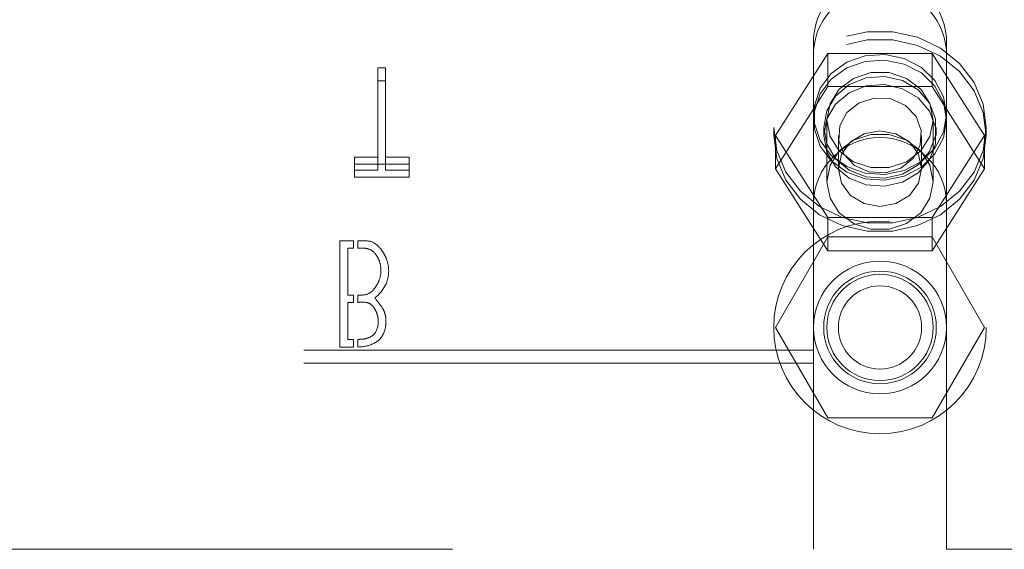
# Model space of a CAD drawing. Header units: inches. Extents: x 0.2 to 10.7, y 0.2 to 7.9.
# Tile 8 of 105: x 3.96 to 4.153, y 2.001 to 2.105. Entities that reach past the tile are written whole.
import ezdxf

# ---------------------------------------------------------------- set-up
doc = ezdxf.new("R2010")
doc.units = ezdxf.units.IN
doc.header["$MEASUREMENT"] = 0
doc.linetypes.add('HIDDEN', pattern=[0.07500000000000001, 0.05, -0.025])

msp = doc.modelspace()

# ---------------------------------------------------------------- linework, layer by layer
at = {"color": 7, "linetype": 'HIDDEN', "lineweight": 18}
for p, q in [((4.115203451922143, 2.101577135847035), (4.115203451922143, 2.099041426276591)), ((4.14124511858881, 2.101577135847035), (4.14124511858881, 2.099041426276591)), ((4.115203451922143, 2.068900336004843), (4.115203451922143, 2.099041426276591)), ((4.14124511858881, 2.068900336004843), (4.14124511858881, 2.099041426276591)), ((4.107728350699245, 2.082338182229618), (4.117976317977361, 2.098425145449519)), ((4.117976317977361, 2.098425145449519), (4.117976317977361, 2.091909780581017)), ((4.117976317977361, 2.098425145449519), (4.138472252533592, 2.098425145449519)), ((4.138472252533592, 2.098425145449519), (4.138472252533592, 2.091909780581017)), ((4.138472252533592, 2.098425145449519), (4.148720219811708, 2.082338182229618)), ((4.029734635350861, 2.095572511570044), (4.029734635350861, 2.0930368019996)), ((4.031214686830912, 2.095572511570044), (4.029734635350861, 2.095572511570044)), ((4.031214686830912, 2.095572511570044), (4.031214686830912, 2.0930368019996)), ((4.029734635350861, 2.0930368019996), (4.031214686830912, 2.0930368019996)), ((4.029734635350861, 2.075525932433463), (4.029734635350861, 2.0930368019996)), ((4.031214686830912, 2.0930368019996), (4.031214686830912, 2.075525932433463)), ((4.107728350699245, 2.075822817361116), (4.117976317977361, 2.091909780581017)), ((4.117976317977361, 2.091909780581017), (4.138472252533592, 2.091909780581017)), ((4.138472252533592, 2.091909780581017), (4.148720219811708, 2.075822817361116)), ((4.107390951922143, 2.083923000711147), (4.107390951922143, 2.082338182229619)), ((4.117182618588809, 2.083923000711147), (4.117182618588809, 2.082338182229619)), ((4.11780761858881, 2.085358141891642), (4.11780761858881, 2.073251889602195)), ((4.138640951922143, 2.073251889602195), (4.138640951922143, 2.085358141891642)), ((4.139265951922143, 2.082338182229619), (4.139265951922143, 2.083923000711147)), ((4.14905761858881, 2.082338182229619), (4.14905761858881, 2.083923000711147)), ((4.107728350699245, 2.082338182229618), (4.107728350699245, 2.075822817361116)), ((4.117976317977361, 2.066251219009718), (4.107728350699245, 2.082338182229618)), ((4.120061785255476, 2.082338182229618), (4.120061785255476, 2.075822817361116)), ((4.136386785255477, 2.075822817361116), (4.136386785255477, 2.082338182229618)), ((4.148720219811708, 2.082338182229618), (4.138472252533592, 2.066251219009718)), ((4.148720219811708, 2.082338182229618), (4.148720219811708, 2.075822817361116)), ((4.025165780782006, 2.078061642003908), (4.025165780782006, 2.075525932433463)), ((4.029734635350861, 2.078061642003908), (4.025165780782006, 2.078061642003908)), ((4.035880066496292, 2.078061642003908), (4.031214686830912, 2.078061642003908)), ((4.035880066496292, 2.078061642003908), (4.035880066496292, 2.075525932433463)), ((4.025165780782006, 2.076691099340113), (4.035880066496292, 2.076691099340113)), ((4.117976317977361, 2.059735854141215), (4.107728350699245, 2.075822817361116)), ((4.148720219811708, 2.075822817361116), (4.138472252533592, 2.059735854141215)), ((4.025165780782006, 2.075525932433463), (4.029734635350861, 2.075525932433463)), ((4.025165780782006, 2.074155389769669), (4.025165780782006, 2.075525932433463)), ((4.035880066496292, 2.074155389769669), (4.025165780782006, 2.074155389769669)), ((4.031214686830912, 2.075525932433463), (4.035880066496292, 2.075525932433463)), ((4.035880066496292, 2.075525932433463), (4.035880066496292, 2.074155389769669)), ((4.115203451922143, 2.068900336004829), (4.115203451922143, 2.001192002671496)), ((4.14124511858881, 2.068900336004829), (4.14124511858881, 2.001192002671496)), ((4.138472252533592, 2.066251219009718), (4.117976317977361, 2.066251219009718)), ((4.117976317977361, 2.066251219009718), (4.117976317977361, 2.059735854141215)), ((4.138472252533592, 2.066251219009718), (4.138472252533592, 2.059735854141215)), ((4.117976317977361, 2.062442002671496), (4.107728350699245, 2.044692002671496)), ((4.138472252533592, 2.062442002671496), (4.117976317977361, 2.062442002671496)), ((4.148720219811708, 2.044692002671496), (4.138472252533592, 2.062442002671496)), ((4.022311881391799, 2.061678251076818), (4.024969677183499, 2.061678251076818)), ((4.022311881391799, 2.040844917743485), (4.022311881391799, 2.061678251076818)), ((4.024969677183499, 2.061678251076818), (4.024969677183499, 2.060214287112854)), ((4.025803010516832, 2.060214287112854), (4.025803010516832, 2.061678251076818)), ((4.023872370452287, 2.060214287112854), (4.023872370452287, 2.051044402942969)), ((4.024969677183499, 2.060214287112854), (4.023872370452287, 2.060214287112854)), ((4.138472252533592, 2.059735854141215), (4.117976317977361, 2.059735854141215)), ((4.023872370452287, 2.051044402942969), (4.024969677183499, 2.051044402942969)), ((4.024969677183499, 2.051044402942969), (4.024969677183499, 2.049612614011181)), ((4.025803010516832, 2.049612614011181), (4.025803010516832, 2.051044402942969)), ((4.023872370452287, 2.049612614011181), (4.023872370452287, 2.042357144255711)), ((4.024969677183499, 2.049612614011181), (4.023872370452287, 2.049612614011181)), ((4.107728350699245, 2.044692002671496), (4.117976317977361, 2.026942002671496)), ((4.138472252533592, 2.026942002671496), (4.148720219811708, 2.044692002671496)), ((4.023872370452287, 2.042357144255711), (4.024969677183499, 2.042357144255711)), ((4.024969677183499, 2.042357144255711), (4.024969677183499, 2.040844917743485)), ((4.025803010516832, 2.040852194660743), (4.025803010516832, 2.042357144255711)), ((4.115203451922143, 2.040212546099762), (3.944411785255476, 2.040212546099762)), ((4.024969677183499, 2.040844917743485), (4.022311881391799, 2.040844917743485)), ((4.269390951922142, 2.040212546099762), (4.14124511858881, 2.040212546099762)), ((4.115203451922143, 2.037676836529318), (3.944411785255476, 2.037676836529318)), ((4.269390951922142, 2.037676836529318), (4.14124511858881, 2.037676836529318)), ((4.117976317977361, 2.026942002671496), (4.138472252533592, 2.026942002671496)), ((3.944411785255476, 2.001192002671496), (4.115203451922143, 2.001192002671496)), ((4.14124511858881, 2.001192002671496), (4.269390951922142, 2.001192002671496))]:
    msp.add_line(p, q, dxfattribs=at)
at = {"color": 7, "linetype": 'HIDDEN', "lineweight": 18, "flags": 128}
for points in [[(4.107390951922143, 2.083923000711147), (4.107996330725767, 2.079404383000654), (4.109777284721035, 2.075148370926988), (4.112630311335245, 2.071402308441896), (4.11638960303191, 2.068383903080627), (4.12083668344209, 2.066268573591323), (4.125713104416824, 2.065179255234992), (4.130735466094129, 2.065179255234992), (4.135611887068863, 2.066268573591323), (4.140058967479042, 2.068383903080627), (4.143818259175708, 2.071402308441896), (4.146671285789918, 2.075148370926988), (4.148452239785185, 2.079404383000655), (4.14905761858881, 2.083923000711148), (4.148452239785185, 2.08844161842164), (4.146671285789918, 2.092697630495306), (4.143818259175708, 2.096443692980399), (4.140058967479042, 2.099462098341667), (4.135611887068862, 2.101577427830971), (4.130735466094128, 2.102666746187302), (4.125713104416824, 2.102666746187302), (4.12083668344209, 2.101577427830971), (4.11638960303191, 2.099462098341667), (4.112630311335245, 2.096443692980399), (4.109777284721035, 2.092697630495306), (4.107996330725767, 2.08844161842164), (4.107390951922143, 2.083923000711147)], [(4.107390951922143, 2.082338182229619), (4.107996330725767, 2.077819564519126), (4.109777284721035, 2.073563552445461), (4.112630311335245, 2.069817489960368), (4.11638960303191, 2.0667990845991), (4.12083668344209, 2.064683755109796), (4.125713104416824, 2.063594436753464), (4.130735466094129, 2.063594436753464), (4.135611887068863, 2.064683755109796), (4.140058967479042, 2.0667990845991), (4.143818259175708, 2.069817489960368), (4.146671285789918, 2.073563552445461), (4.148452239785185, 2.077819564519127), (4.14905761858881, 2.08233818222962), (4.148452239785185, 2.086856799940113), (4.146671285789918, 2.091112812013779), (4.143818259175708, 2.094858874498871), (4.140058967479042, 2.097877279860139), (4.135611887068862, 2.099992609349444), (4.130735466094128, 2.101081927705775), (4.125713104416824, 2.101081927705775), (4.12083668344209, 2.099992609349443), (4.11638960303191, 2.097877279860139), (4.112630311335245, 2.094858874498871), (4.109777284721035, 2.091112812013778), (4.107996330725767, 2.086856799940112), (4.107390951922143, 2.082338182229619)], [(4.14124511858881, 2.086458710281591), (4.140666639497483, 2.082980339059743), (4.138982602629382, 2.079811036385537), (4.136342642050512, 2.077232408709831), (4.132981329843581, 2.075473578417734), (4.129197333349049, 2.074690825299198), (4.125326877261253, 2.07495370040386), (4.12171386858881, 2.076238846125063), (4.118679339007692, 2.078432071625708), (4.116492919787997, 2.081338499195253), (4.115348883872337, 2.084699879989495), (4.115348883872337, 2.088217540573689), (4.116492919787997, 2.091578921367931), (4.118679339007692, 2.094485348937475), (4.12171386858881, 2.09667857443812), (4.125326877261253, 2.097963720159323), (4.129197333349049, 2.098226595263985), (4.132981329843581, 2.097443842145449), (4.136342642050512, 2.095685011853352), (4.138982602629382, 2.093106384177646), (4.140666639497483, 2.089937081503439), (4.14124511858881, 2.086458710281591)], [(4.14124511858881, 2.085358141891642), (4.140666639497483, 2.081879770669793), (4.138982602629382, 2.078710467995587), (4.136342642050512, 2.076131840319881), (4.132981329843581, 2.074373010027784), (4.129197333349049, 2.073590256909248), (4.125326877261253, 2.07385313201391), (4.12171386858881, 2.075138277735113), (4.118679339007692, 2.077331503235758), (4.116492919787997, 2.080237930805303), (4.115348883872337, 2.083599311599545), (4.115348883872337, 2.087116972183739), (4.116492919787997, 2.090478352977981), (4.118679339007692, 2.093384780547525), (4.12171386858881, 2.09557800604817), (4.125326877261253, 2.096863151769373), (4.129197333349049, 2.097126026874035), (4.132981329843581, 2.096343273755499), (4.136342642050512, 2.094584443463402), (4.138982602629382, 2.092005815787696), (4.140666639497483, 2.08883651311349), (4.14124511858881, 2.085358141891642)], [(4.117182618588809, 2.083923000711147), (4.117780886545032, 2.080673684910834), (4.119510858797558, 2.077776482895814), (4.122185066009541, 2.075545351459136), (4.125513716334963, 2.074222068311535), (4.129136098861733, 2.073950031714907), (4.132659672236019, 2.074758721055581), (4.135702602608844, 2.076560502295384), (4.137935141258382, 2.07916012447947), (4.139115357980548, 2.082275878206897), (4.139115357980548, 2.085570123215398), (4.137935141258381, 2.088685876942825), (4.135702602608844, 2.09128549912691), (4.132659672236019, 2.093087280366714), (4.129136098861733, 2.093895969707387), (4.125513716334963, 2.093623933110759), (4.122185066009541, 2.092300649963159), (4.119510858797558, 2.090069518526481), (4.117780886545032, 2.08717231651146), (4.117182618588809, 2.083923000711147)], [(4.138640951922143, 2.085358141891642), (4.13801275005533, 2.082129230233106), (4.136203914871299, 2.07928977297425), (4.13343261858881, 2.077182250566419), (4.130033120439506, 2.076060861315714), (4.126415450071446, 2.076060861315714), (4.123015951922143, 2.077182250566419), (4.120244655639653, 2.07928977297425), (4.118435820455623, 2.082129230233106), (4.11780761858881, 2.085358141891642), (4.118435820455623, 2.088587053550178), (4.120244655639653, 2.091426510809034), (4.123015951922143, 2.093534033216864), (4.126415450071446, 2.094655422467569), (4.130033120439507, 2.094655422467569), (4.13343261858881, 2.093534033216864), (4.136203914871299, 2.091426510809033), (4.13801275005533, 2.088587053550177), (4.138640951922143, 2.085358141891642)], [(4.117182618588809, 2.082338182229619), (4.117780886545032, 2.079088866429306), (4.119510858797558, 2.076191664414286), (4.122185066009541, 2.073960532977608), (4.125513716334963, 2.072637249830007), (4.129136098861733, 2.072365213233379), (4.132659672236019, 2.073173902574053), (4.135702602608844, 2.074975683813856), (4.137935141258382, 2.077575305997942), (4.139115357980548, 2.080691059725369), (4.139115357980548, 2.08398530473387), (4.137935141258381, 2.087101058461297), (4.135702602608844, 2.089700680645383), (4.132659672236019, 2.091502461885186), (4.129136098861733, 2.092311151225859), (4.125513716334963, 2.092039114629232), (4.122185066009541, 2.090715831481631), (4.119510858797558, 2.088484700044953), (4.117780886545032, 2.085587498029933), (4.117182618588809, 2.082338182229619)], [(4.132305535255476, 2.075931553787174), (4.129289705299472, 2.075003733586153), (4.126111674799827, 2.075192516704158), (4.123255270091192, 2.076469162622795), (4.121155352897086, 2.078639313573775), (4.120131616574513, 2.081372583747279), (4.120339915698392, 2.084252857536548), (4.121748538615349, 2.086841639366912), (4.124143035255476, 2.088744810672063), (4.12715886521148, 2.089672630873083), (4.130336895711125, 2.089483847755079), (4.133193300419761, 2.088207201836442), (4.135293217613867, 2.086037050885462), (4.13631695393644, 2.083303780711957), (4.136108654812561, 2.080423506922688), (4.134700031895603, 2.077834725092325), (4.132305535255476, 2.075931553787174)], [(4.138640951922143, 2.073251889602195), (4.13801275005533, 2.070022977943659), (4.136203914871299, 2.067183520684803), (4.13343261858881, 2.065075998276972), (4.130033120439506, 2.063954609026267), (4.126415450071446, 2.063954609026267), (4.123015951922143, 2.065075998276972), (4.120244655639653, 2.067183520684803), (4.118435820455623, 2.070022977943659), (4.11780761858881, 2.073251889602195), (4.118435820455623, 2.07648080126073), (4.120244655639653, 2.079320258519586), (4.123015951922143, 2.081427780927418), (4.126415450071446, 2.082549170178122), (4.130033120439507, 2.082549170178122), (4.13343261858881, 2.081427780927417), (4.136203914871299, 2.079320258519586), (4.13801275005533, 2.07648080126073), (4.138640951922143, 2.073251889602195)], [(4.136386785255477, 2.075822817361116), (4.1357654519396, 2.072991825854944), (4.133996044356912, 2.070591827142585), (4.131347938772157, 2.068988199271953), (4.128224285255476, 2.068425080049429), (4.125100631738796, 2.068988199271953), (4.122452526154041, 2.070591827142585), (4.120683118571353, 2.072991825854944), (4.120061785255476, 2.075822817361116), (4.120683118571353, 2.078653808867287), (4.122452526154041, 2.081053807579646), (4.125100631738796, 2.082657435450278), (4.128224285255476, 2.083220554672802), (4.131347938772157, 2.082657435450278), (4.133996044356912, 2.081053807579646), (4.1357654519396, 2.078653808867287), (4.136386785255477, 2.075822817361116)]]:
    msp.add_lwpolyline(points, dxfattribs=at)
at = {"color": 7, "linetype": 'HIDDEN', "lineweight": 18}
for radius in [0.02083333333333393, 0.01302083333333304, 0.01104166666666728, 0.01041666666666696, 0.008162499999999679]:
    msp.add_circle((4.128224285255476, 2.044692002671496), radius, dxfattribs=at)
for centre, radius, start, end in [((4.128224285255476, 2.100646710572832), 0.013054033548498, 4.087218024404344, 175.9127819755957), ((4.128224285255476, 2.098111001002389), 0.01305403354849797, 4.0872180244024, 175.9127819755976), ((4.128224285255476, 2.068900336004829), 0.01302083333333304, 0, 180)]:
    msp.add_arc(centre, radius, start, end, dxfattribs=at)
for points, knots in [([(4.025803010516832, 2.061678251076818), (4.026608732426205, 2.061678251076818), (4.028225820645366, 2.061832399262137), (4.02984143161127, 2.060799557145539), (4.030947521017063, 2.059208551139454), (4.03164270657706, 2.057750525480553), (4.031867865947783, 2.056585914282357), (4.031867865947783, 2.055806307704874)], [0, 0, 0, 0, 0.25, 0.5, 0.625, 0.75, 1, 1, 1, 1]), ([(4.030355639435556, 2.055806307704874), (4.030355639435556, 2.056459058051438), (4.030202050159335, 2.057391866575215), (4.029738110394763, 2.05845160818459), (4.02896072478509, 2.059593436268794), (4.027695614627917, 2.060336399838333), (4.026416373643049, 2.060214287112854), (4.025803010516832, 2.060214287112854)], [0, 0, 0, 0, 0.25, 0.375, 0.5, 0.75, 1, 1, 1, 1]), ([(4.025803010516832, 2.051044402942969), (4.026425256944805, 2.051044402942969), (4.027619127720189, 2.050968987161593), (4.028864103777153, 2.051935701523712), (4.029666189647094, 2.05318470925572), (4.030186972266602, 2.054321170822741), (4.030355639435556, 2.055212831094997), (4.030355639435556, 2.055806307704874)], [0, 0, 0, 0, 0.25, 0.5, 0.625, 0.75, 1, 1, 1, 1]), ([(4.029132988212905, 2.050449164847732), (4.029691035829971, 2.049796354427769), (4.030203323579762, 2.049141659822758), (4.030586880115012, 2.048579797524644), (4.030743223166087, 2.048344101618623), (4.031205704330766, 2.04742325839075), (4.031410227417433, 2.046054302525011), (4.031134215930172, 2.043507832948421), (4.029569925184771, 2.041515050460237), (4.027250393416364, 2.040901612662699), (4.025803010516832, 2.040852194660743)], [0, 0, 0, 0, 0.125, 0.15625, 0.1875, 0.25, 0.375, 0.5, 0.75, 1, 1, 1, 1]), ([(4.029824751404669, 2.04592857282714), (4.029824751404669, 2.04644294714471), (4.029677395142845, 2.047214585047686), (4.029240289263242, 2.048183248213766), (4.028504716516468, 2.049276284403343), (4.027453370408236, 2.049726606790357), (4.026333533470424, 2.049612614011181), (4.025803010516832, 2.049612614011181)], [0, 0, 0, 0, 0.25, 0.375, 0.5, 0.75, 1, 1, 1, 1]), ([(4.025803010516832, 2.042357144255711), (4.026061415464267, 2.042357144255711), (4.026735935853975, 2.042368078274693), (4.027824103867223, 2.042570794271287), (4.029321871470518, 2.043331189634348), (4.029824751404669, 2.044699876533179), (4.029824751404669, 2.045928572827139)], [0, 0, 0, 0, 0.125, 0.25, 0.5, 1, 1, 1, 1])]:
    msp.add_open_spline(points, degree=3, knots=knots, dxfattribs=at)
msp.add_open_spline([(4.031867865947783, 2.055806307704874), (4.031867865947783, 2.053731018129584), (4.030966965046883, 2.05194530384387), (4.029132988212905, 2.050449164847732)], degree=3, dxfattribs=at)

doc.saveas('drawing.dxf')
